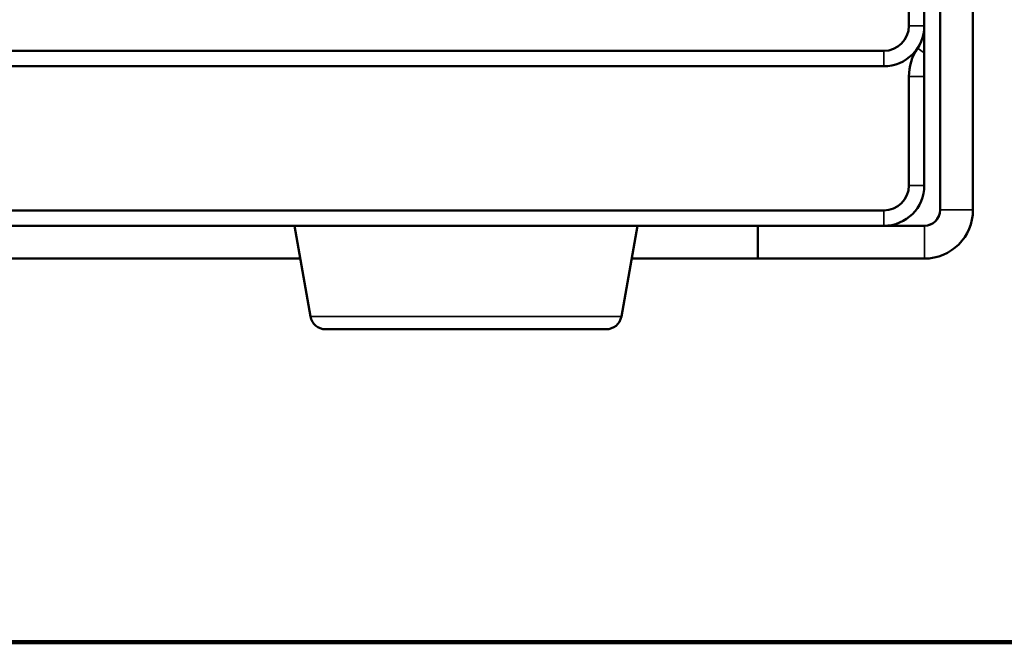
# Model space of a CAD drawing. Header units: inches. Extents: x 1.3 to 22.7, y 0.2 to 18.2.
# Tile 54 of 65: x 19.6 to 21.2, y 8.1 to 9.1. Entities that reach past the tile are written whole.
import ezdxf

# ---------------------------------------------------------------- set-up
doc = ezdxf.new("R2010")
doc.units = ezdxf.units.IN
doc.header["$LTSCALE"] = 0.833333
doc.header["$MEASUREMENT"] = 0
for name, color, linetype, lineweight in [('Sketch Geometry (ANSI)', 7, 'Continuous', 25), ('Visible (ANSI)', 7, 'Continuous', 50), ('Visible Narrow (ANSI)', 7, 'Continuous', 35)]:
    doc.layers.add(name, color=color, linetype=linetype, lineweight=lineweight)

msp = doc.modelspace()

# ---------------------------------------------------------------- linework, layer by layer
at = {"layer": 'Sketch Geometry (ANSI)', "lineweight": 140}
msp.add_line((22.06964, 8.05858), (12.90297, 8.05858), dxfattribs=at)
at = {"layer": 'Visible (ANSI)'}
for p, q in [((21.04941, 10.26608), (21.04941, 8.76281)), ((21.04971, 10.26608), (21.04971, 8.76281)), ((21.10311, 8.76281), (21.10311, 10.26608)), ((21.02372, 9.06281), (21.02372, 10.19198)), ((20.99872, 9.40631), (20.99872, 9.06281)), ((20.95789, 9.02198), (15.33956, 9.02198)), ((15.33956, 8.99698), (20.95789, 8.99698)), ((20.99872, 8.80281), (20.99872, 8.98015)), ((21.02372, 8.98015), (21.02372, 8.80281)), ((15.33956, 8.76198), (20.95789, 8.76198)), ((20.95789, 8.73698), (15.33956, 8.73698)), ((20.02406, 8.58913), (19.998, 8.73698)), ((20.53038, 8.58913), (20.55645, 8.73698)), ((20.75287, 8.73698), (20.75287, 8.68358)), ((21.02387, 8.73698), (20.95789, 8.73698)), ((16.2897, 8.68358), (20.00741, 8.68358)), ((20.75287, 8.68358), (20.54703, 8.68358)), ((20.75287, 8.68358), (21.02387, 8.68358)), ((20.50576, 8.56848), (20.04868, 8.56848))]:
    msp.add_line(p, q, dxfattribs=at)
for centre, radius, start, end in [((20.95789, 9.06281), 0.04083, 270, 0), ((20.95789, 9.06281), 0.06583, 270, 0), ((21.08206, 8.98015), 0.08333, 146.3463, 180), ((20.95789, 8.80281), 0.06583, 270, 0), ((20.95789, 8.80281), 0.04083, 270, 0), ((21.02357, 8.76281), 0.02583, 270, 0), ((21.02387, 8.76281), 0.07923, 270, 0), ((21.02387, 8.76281), 0.02583, 270, 0), ((20.04868, 8.59348), 0.025, 190, 270), ((20.50576, 8.59348), 0.025, 270, 350)]:
    msp.add_arc(centre, radius, start, end, dxfattribs=at)
for points, weights in [([(21.02372, 9.06281), (21.02372, 9.0429), (21.02372, 9.01898)], [1, 1.06726891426, 1.03488034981]), ([(21.02372, 9.01898), (21.02372, 8.99779), (21.02372, 8.98015)], [1.04282232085, 1.07135635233, 1])]:
    msp.add_rational_spline(points, weights, degree=2, dxfattribs=at)
at = {"layer": 'Visible Narrow (ANSI)'}
for p, q in [((21.02372, 9.06281), (20.99872, 9.06281)), ((20.95789, 8.99698), (20.95789, 9.02198)), ((21.02372, 9.01898), (21.01269, 9.02633)), ((21.02372, 8.98015), (20.99872, 8.98015)), ((21.02372, 8.80281), (20.99872, 8.80281)), ((20.95789, 8.73698), (20.95789, 8.76198)), ((21.04941, 8.76281), (21.04971, 8.76281)), ((21.04971, 8.76281), (21.10311, 8.76281)), ((21.02387, 8.68358), (21.02387, 8.73698)), ((20.02406, 8.58913), (20.53038, 8.58913))]:
    msp.add_line(p, q, dxfattribs=at)

doc.saveas('drawing.dxf')
